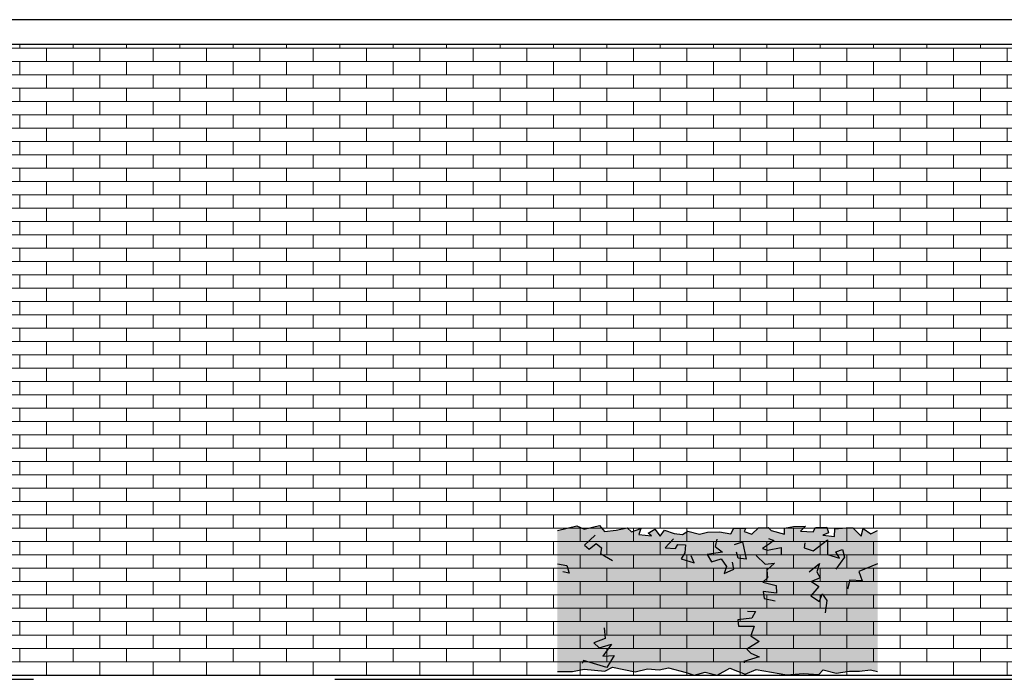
# Model space of a CAD drawing. Extents: x -73 to 359, y -4 to 85.
# Tile 144 of 151: x 338.07 to 342.68, y -1.03 to 2.06. Entities that reach past the tile are written whole.
import ezdxf

# ---------------------------------------------------------------- set-up
doc = ezdxf.new("R2010")
doc.units = 0
doc.header["$MEASUREMENT"] = 0
doc.linetypes.add('Strichpunktlinie', pattern=[0.006703, 0.003528, -0.001764, 0, -0.001411])
for name, color, linetype in [('Ansicht_West Garagen_3_P_ZE_SYMBOL', 7, 'Continuous'), ('Ansicht_West Garagen_3_R_NT_DACH', 7, 'Continuous'), ('Ansicht_West Garagen_3_R_TR_BODEN', 7, 'Continuous'), ('Ansicht_West Garagen_3_Schraffuren', 7, 'Continuous')]:
    doc.layers.add(name, color=color, linetype=linetype)

msp = doc.modelspace()

# ---------------------------------------------------------------- hatches: boundary and pattern name
at = {"layer": 'Ansicht_West Garagen_3_P_ZE_SYMBOL', "linetype": 'Continuous', "lineweight": 18, "ltscale": 1000}
msp.add_hatch(color=9, dxfattribs=at).paths.add_polyline_path([(341.2817, -0.9986), (341.3377, -1.0122), (341.3969, -0.9802), (341.468, -1.0085), (341.5195, -0.9857), (341.6642, -1.0115), (341.7401, -1.0056), (341.8132, -1.0101), (341.8339, -0.9878), (341.8944, -1.0028), (341.9574, -0.9933), (342.0042, -0.9935), (342.0547, -0.9885), (342.0887, -0.995), (342.0887, -0.3346), (342.0563, -0.3499), (342.0216, -0.3263), (342.0111, -0.3609), (341.9731, -0.3226), (341.9418, -0.3228), (341.8888, -0.327), (341.8867, -0.3631), (341.8327, -0.3573), (341.8591, -0.3465), (341.8502, -0.3188), (341.7976, -0.3215), (341.7869, -0.3406), (341.7275, -0.338), (341.7514, -0.3145), (341.6943, -0.3164), (341.6521, -0.3236), (341.6521, -0.3525), (341.5908, -0.3353), (341.5768, -0.3215), (341.5302, -0.3226), (341.4996, -0.3518), (341.464, -0.3398), (341.4716, -0.3243), (341.4155, -0.3243), (341.4015, -0.3507), (341.348, -0.3413), (341.2914, -0.3421), (341.2552, -0.3528), (341.1991, -0.3379), (341.1749, -0.3538), (341.1357, -0.3487), (341.0903, -0.3338), (341.0696, -0.3617), (341.0455, -0.3283), (341.0144, -0.3478), (341.0294, -0.3601), (340.9706, -0.3543), (340.9789, -0.3263), (340.9359, -0.3408), (340.9164, -0.3225), (340.8646, -0.3335), (340.8102, -0.3395), (340.7863, -0.3121), (340.7148, -0.3286), (340.6801, -0.3137), (340.5887, -0.3346), (340.5887, -0.995), (340.6599, -0.995), (340.7142, -0.9842), (340.8107, -0.9936), (340.8469, -0.9756), (340.9525, -0.9977), (341.0115, -0.9833), (341.065, -0.9884), (341.1087, -0.9789), (341.1926, -1.0004), (341.2298, -1.0122)], flags=0)
at = {"layer": 'Ansicht_West Garagen_3_Schraffuren', "linetype": 'Continuous', "lineweight": 18, "ltscale": 1000}
h = msp.add_hatch(dxfattribs=at)
h.set_pattern_fill('MW_Verband__Läufer__DF_0003', color=9, style=0, pattern_type=2)
h.set_pattern_definition([(0, (355.69491, -1.012166), (0, 0.0625), []), (90, (355.6949, -1.01217), (-0.25, 0), [0.0625, -0.0625]), (90, (355.8199, -0.94967), (-0.25, 0), [0.0625, -0.0625])])
h.paths.add_polyline_path([(342.9299, -1.0122), (342.9299, 1.9423), (330.9499, 1.9423), (330.9499, -1.0122)], flags=0)

# ---------------------------------------------------------------- linework, layer by layer
at = {"layer": 'Ansicht_West Garagen_3_P_ZE_SYMBOL', "linetype": 'Continuous', "ltscale": 1000}
for p, q in [((340.5887, -0.3346), (340.6801, -0.3137)), ((340.6801, -0.3137), (340.7148, -0.3286)), ((340.7148, -0.3286), (340.7863, -0.3121)), ((340.7863, -0.3121), (340.8102, -0.3395)), ((340.8646, -0.3335), (340.9164, -0.3225)), ((340.9164, -0.3225), (340.9359, -0.3408)), ((341.4996, -0.3518), (341.5302, -0.3226)), ((341.5302, -0.3226), (341.5768, -0.3215)), ((341.5768, -0.3215), (341.5908, -0.3353)), ((341.6521, -0.3236), (341.6943, -0.3164)), ((341.6943, -0.3164), (341.7514, -0.3145)), ((341.7514, -0.3145), (341.7275, -0.338)), ((341.7869, -0.3406), (341.7976, -0.3215)), ((341.7976, -0.3215), (341.8502, -0.3188)), ((341.8502, -0.3188), (341.8591, -0.3465)), ((341.8888, -0.327), (341.9418, -0.3228)), ((341.9418, -0.3228), (341.9731, -0.3226)), ((341.9731, -0.3226), (342.0111, -0.3609)), ((340.7654, -0.3568), (340.7151, -0.4042)), ((340.8102, -0.3395), (340.8646, -0.3335)), ((340.9359, -0.3408), (340.9789, -0.3263)), ((340.9789, -0.3263), (340.9706, -0.3543)), ((340.9706, -0.3543), (341.0294, -0.3601)), ((341.0144, -0.3478), (341.0455, -0.3283)), ((341.0294, -0.3601), (341.0144, -0.3478)), ((341.0455, -0.3283), (341.0696, -0.3617)), ((341.0696, -0.3617), (341.0903, -0.3338)), ((341.0903, -0.3338), (341.1357, -0.3487)), ((341.1357, -0.3487), (341.1749, -0.3538)), ((341.1749, -0.3538), (341.1991, -0.3379)), ((341.1991, -0.3379), (341.2552, -0.3528)), ((341.2552, -0.3528), (341.2914, -0.3421)), ((341.2914, -0.3421), (341.348, -0.3413)), ((341.348, -0.3413), (341.4015, -0.3507)), ((341.4015, -0.3507), (341.4155, -0.3243)), ((341.4155, -0.3243), (341.4716, -0.3243)), ((341.4716, -0.3243), (341.464, -0.3398)), ((341.464, -0.3398), (341.4996, -0.3518)), ((341.5908, -0.3353), (341.6521, -0.3525)), ((341.6521, -0.3525), (341.6521, -0.3236)), ((341.7275, -0.338), (341.7869, -0.3406)), ((341.8591, -0.3465), (341.8327, -0.3573)), ((341.8327, -0.3573), (341.8867, -0.3631)), ((341.8867, -0.3631), (341.8888, -0.327)), ((342.0111, -0.3609), (342.0216, -0.3263)), ((342.0216, -0.3263), (342.0563, -0.3499)), ((342.0563, -0.3499), (342.0887, -0.3346)), ((340.7151, -0.4042), (340.7379, -0.4218)), ((340.7379, -0.4218), (340.7703, -0.3958)), ((340.7703, -0.3958), (340.7953, -0.4157)), ((341.1328, -0.3732), (341.0941, -0.4157)), ((341.1423, -0.4194), (341.1531, -0.3999)), ((341.1531, -0.3999), (341.1888, -0.4015)), ((341.1888, -0.4015), (341.1858, -0.4399)), ((341.3362, -0.3763), (341.3279, -0.4098)), ((341.3279, -0.4098), (341.3616, -0.4358)), ((341.4181, -0.4011), (341.4556, -0.3873)), ((341.4556, -0.3873), (341.4733, -0.4685)), ((341.5822, -0.3977), (341.549, -0.4199)), ((341.5731, -0.4263), (341.6374, -0.4151)), ((341.578, -0.3721), (341.6033, -0.3821)), ((341.6033, -0.3821), (341.5822, -0.3977)), ((341.6374, -0.4151), (341.6364, -0.448)), ((341.7473, -0.3932), (341.7453, -0.4166)), ((341.7863, -0.4301), (341.8537, -0.3793)), ((341.8537, -0.3793), (341.8539, -0.4472)), ((340.7953, -0.4157), (340.7914, -0.4425)), ((340.7914, -0.4425), (340.8475, -0.4755)), ((341.0941, -0.4157), (341.1423, -0.4194)), ((341.1858, -0.4399), (341.1687, -0.4678)), ((341.2297, -0.4865), (341.2156, -0.4535)), ((341.3616, -0.4358), (341.2901, -0.4474)), ((341.2901, -0.4474), (341.3103, -0.481)), ((341.435, -0.4642), (341.4276, -0.4358)), ((341.5192, -0.4525), (341.5628, -0.4927)), ((341.549, -0.4199), (341.5731, -0.4263)), ((341.7453, -0.4166), (341.7863, -0.4301)), ((341.8539, -0.4472), (341.9098, -0.4645)), ((341.9337, -0.4598), (341.8923, -0.5168)), ((341.8933, -0.4355), (341.9246, -0.4245)), ((341.9098, -0.4645), (341.8933, -0.4355)), ((341.9246, -0.4245), (341.9337, -0.4598)), ((340.5887, -0.4904), (340.6328, -0.4992)), ((340.6328, -0.4992), (340.644, -0.5343)), ((341.1687, -0.4678), (341.2297, -0.4865)), ((341.3103, -0.481), (341.3559, -0.4673)), ((341.3559, -0.4673), (341.3804, -0.503)), ((341.3804, -0.503), (341.3699, -0.536)), ((341.4155, -0.5168), (341.4085, -0.4838)), ((341.4733, -0.4685), (341.435, -0.4642)), ((341.5628, -0.4927), (341.6061, -0.4873)), ((341.6061, -0.4873), (341.5697, -0.5201)), ((341.7677, -0.528), (341.8166, -0.4901)), ((341.8166, -0.4901), (341.8042, -0.5288)), ((342.0887, -0.4904), (342.0005, -0.5266)), ((340.644, -0.5343), (340.6141, -0.5285)), ((341.3699, -0.536), (341.4155, -0.5168)), ((341.5697, -0.5201), (341.5725, -0.5561)), ((341.8042, -0.5288), (341.8192, -0.5569)), ((342.0005, -0.5266), (342.0162, -0.5701)), ((341.5725, -0.5561), (341.5514, -0.5766)), ((341.5514, -0.5766), (341.6129, -0.5923)), ((341.6129, -0.5923), (341.6153, -0.6287)), ((341.8135, -0.5967), (341.7766, -0.6405)), ((341.8192, -0.5569), (341.7798, -0.5735)), ((341.7798, -0.5735), (341.8135, -0.5967)), ((341.9583, -0.568), (341.9484, -0.6103)), ((342.0162, -0.5701), (341.9583, -0.568)), ((341.6153, -0.6287), (341.5522, -0.6213)), ((341.5522, -0.6213), (341.5571, -0.6543)), ((341.7766, -0.6405), (341.8166, -0.6681)), ((341.8166, -0.6681), (341.8292, -0.6323)), ((341.8292, -0.6323), (341.8502, -0.6625)), ((341.5571, -0.6543), (341.6083, -0.6652)), ((341.8502, -0.6625), (341.8432, -0.7202)), ((341.4787, -0.7127), (341.5172, -0.7147)), ((341.5172, -0.7147), (341.4996, -0.745)), ((341.4996, -0.745), (341.4342, -0.7531)), ((341.4342, -0.7531), (341.4365, -0.7835)), ((341.4365, -0.7835), (341.5101, -0.7835)), ((341.5101, -0.7835), (341.4948, -0.8289)), ((340.8073, -0.7913), (340.8123, -0.8415)), ((341.4948, -0.8289), (341.5347, -0.855)), ((340.8123, -0.8415), (340.7598, -0.8605)), ((340.7598, -0.8605), (340.7844, -0.8852)), ((340.7844, -0.8852), (340.8415, -0.8678)), ((340.8415, -0.8678), (340.8019, -0.9237)), ((341.5347, -0.855), (341.4756, -0.8904)), ((340.8019, -0.9237), (340.8545, -0.921)), ((340.8545, -0.921), (340.8202, -0.9769)), ((341.4756, -0.8904), (341.4951, -0.9094)), ((341.4951, -0.9094), (341.5347, -0.9265)), ((340.7107, -0.9442), (340.7052, -0.9582)), ((340.8202, -0.9769), (340.7107, -0.9442)), ((341.5347, -0.9265), (341.4622, -0.948)), ((341.4622, -0.948), (341.4635, -0.9554)), ((340.5887, -0.995), (340.6599, -0.995)), ((340.6599, -0.995), (340.7142, -0.9842)), ((340.7142, -0.9842), (340.8107, -0.9936)), ((340.8107, -0.9936), (340.8469, -0.9756)), ((340.8469, -0.9756), (340.9525, -0.9977)), ((340.9525, -0.9977), (341.0115, -0.9833)), ((341.0115, -0.9833), (341.065, -0.9884)), ((341.065, -0.9884), (341.1087, -0.9789)), ((341.1087, -0.9789), (341.1926, -1.0004)), ((341.1926, -1.0004), (341.2298, -1.0122)), ((341.2298, -1.0122), (341.2817, -0.9986)), ((341.2817, -0.9986), (341.3377, -1.0122)), ((341.3377, -1.0122), (341.3969, -0.9802)), ((341.3969, -0.9802), (341.468, -1.0085)), ((341.468, -1.0085), (341.5195, -0.9857)), ((341.5195, -0.9857), (341.6642, -1.0115)), ((341.6642, -1.0115), (341.7401, -1.0056)), ((341.7401, -1.0056), (341.8132, -1.0101)), ((341.8132, -1.0101), (341.8339, -0.9878)), ((341.8339, -0.9878), (341.8944, -1.0028)), ((341.8944, -1.0028), (341.9574, -0.9933)), ((341.9574, -0.9933), (342.0042, -0.9935)), ((342.0042, -0.9935), (342.0547, -0.9885)), ((342.0547, -0.9885), (342.0887, -0.995))]:
    msp.add_line(p, q, dxfattribs=at)
at = {"layer": 'Ansicht_West Garagen_3_R_NT_DACH', "linetype": 'Continuous', "ltscale": 1000}
for p, q in [((342.9498, 2.0585), (330.93, 2.0585)), ((342.9498, 1.9423), (330.93, 1.9423))]:
    msp.add_line(p, q, dxfattribs=at)
at = {"layer": 'Ansicht_West Garagen_3_R_TR_BODEN', "linetype": 'Continuous', "ltscale": 1000}
msp.add_line((312.3338, -1.0122), (359.3919, -1.0122), dxfattribs=at)
at = {"layer": 'Ansicht_West Garagen_3_R_TR_BODEN', "linetype": 'Strichpunktlinie', "ltscale": 1000}
msp.add_line((312.3338, -1.0322), (359.3919, -1.0322), dxfattribs=at)
at = {"layer": 'Ansicht_West Garagen_3_Schraffuren', "color": 255, "linetype": 'Continuous', "lineweight": 18, "ltscale": 1000}
for p, q in [((342.9299, 1.9423), (330.9499, 1.9423)), ((330.9499, -1.0122), (342.9299, -1.0122))]:
    msp.add_line(p, q, dxfattribs=at)

doc.saveas('drawing.dxf')
